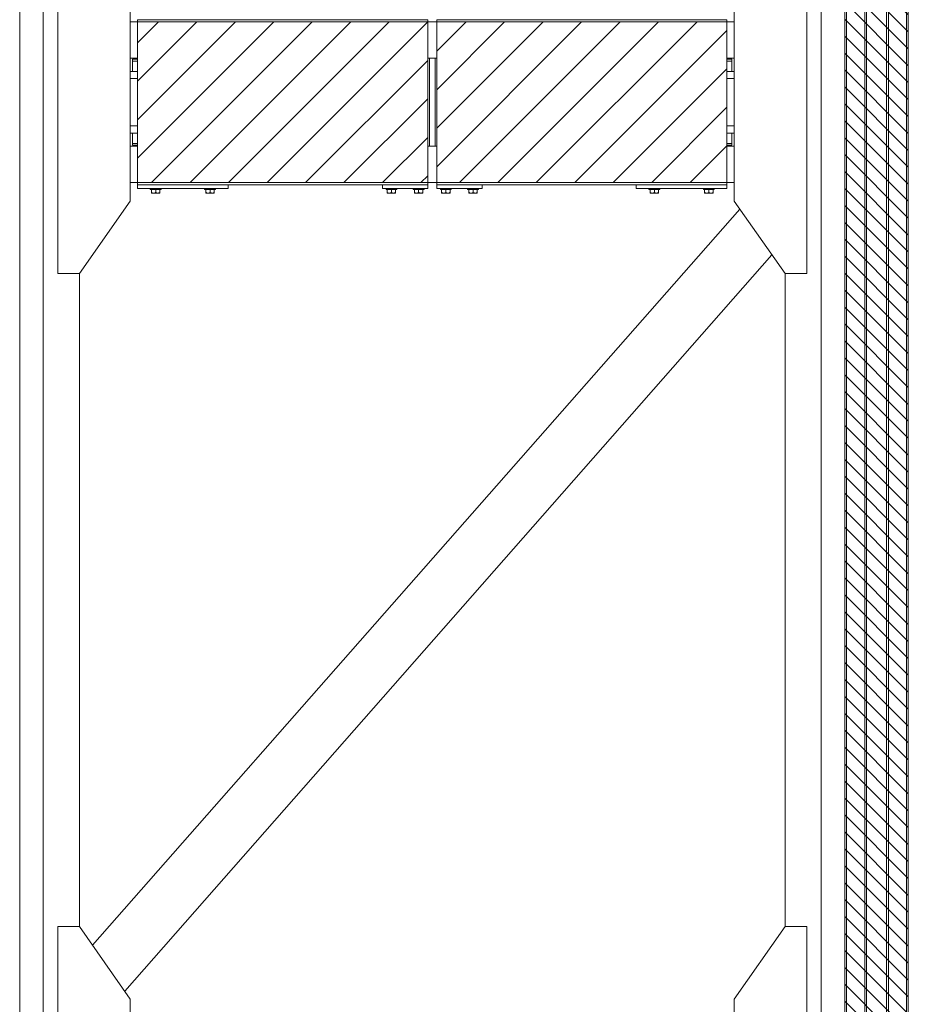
# Model space of a CAD drawing. Header units: millimetres. Extents: x 11264 to 19674, y -752784 to -746844.
# Tile 10 of 56: x 13044 to 13421, y -748548 to -748129. Entities that reach past the tile are written whole.
import ezdxf

# ---------------------------------------------------------------- set-up
doc = ezdxf.new("R2010")
doc.units = ezdxf.units.MM
doc.header["$MEASUREMENT"] = 0
doc.linetypes.add('DGN Style 1', pattern=[238.07239474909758, 0.396127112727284, -237.6762676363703])
doc.linetypes.add('DGN Style 6', pattern=[753.4337684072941, 0.396127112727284, -158.4508450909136, 277.2889789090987, -158.4508450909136, 0.396127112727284, -158.4508450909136])
doc.layers.add('Main Cradle', color=7, linetype='Continuous', lineweight=0)
doc.layers.add('Main Cradle Blocks', color=7, linetype='Continuous', lineweight=0)
pattern_1 = [(45, (-2252.384849, 1676.794491), (-8.171492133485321, 8.171492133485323), [])]

# ---------------------------------------------------------------- blocks, each defined once
blk = doc.blocks.new('*U58')
at = {"linetype": 'DGN Style 6', "lineweight": 0}
h = blk.add_hatch(dxfattribs=at)
h.set_pattern_fill('HATCH', color=5, style=0, pattern_type=2)
h.set_pattern_definition([(135, (-2096.801737, 1050.682466), (3.595456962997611, 3.59545696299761), [])])
h.paths.add_polyline_path([(-2074.454782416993, 1021.15248072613), (-2074.454782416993, 2278.470879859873), (-2047.490233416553, 2278.470879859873), (-2047.490233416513, 1021.15248072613)])
at = {"linetype": 'Continuous', "lineweight": 0}
h = blk.add_hatch(dxfattribs=at)
h.set_pattern_fill('HATCH', color=30, style=0, pattern_type=2)
h.set_pattern_definition(pattern_1)
h.paths.add_polyline_path([(-2374.932308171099, 1615.682283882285), (-2251.665798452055, 1615.682283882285), (-2251.665798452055, 1683.941113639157), (-2374.932308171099, 1683.941113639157)])
h = blk.add_hatch(dxfattribs=at)
h.set_pattern_fill('HATCH', color=30, style=0, pattern_type=2)
h.set_pattern_definition(pattern_1)
h.paths.add_polyline_path([(-2247.782903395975, 1615.682283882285), (-2124.516393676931, 1615.682283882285), (-2124.516393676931, 1683.941113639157), (-2247.782903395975, 1683.941113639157)])
at = {"color": 5, "linetype": 'Continuous', "lineweight": 0, "flags": 128}
blk.add_lwpolyline([(-2074.454782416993, 1021.15248072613), (-2074.454782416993, 2278.470879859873), (-2047.490233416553, 2278.470879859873), (-2047.490233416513, 1021.15248072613), (-2074.454782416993, 1021.15248072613)], close=True, dxfattribs=at)
at = {"color": 30, "linetype": 'Continuous', "lineweight": 13, "flags": 128}
for points in [[(-2374.932308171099, 1615.682283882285), (-2251.665798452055, 1615.682283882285), (-2251.665798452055, 1683.941113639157), (-2374.932308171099, 1683.941113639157), (-2374.932308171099, 1615.682283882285)], [(-2247.782903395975, 1615.682283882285), (-2124.516393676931, 1615.682283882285), (-2124.516393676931, 1683.941113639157), (-2247.782903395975, 1683.941113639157), (-2247.782903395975, 1615.682283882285)]]:
    blk.add_lwpolyline(points, close=True, dxfattribs=at)
at = {"layer": 'Main Cradle', "color": 7, "linetype": 'Continuous', "lineweight": 0}
for p, q in [((-2424.99376726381, 2278.471174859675), (-2424.99376726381, 1021.152222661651)), ((-2414.993767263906, 2278.471174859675), (-2414.993767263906, 1021.152222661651)), ((-2084.454476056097, 2278.471174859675), (-2084.454476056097, 1021.152222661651)), ((-2074.454476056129, 2278.471174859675), (-2074.454476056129, 1021.152222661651)), ((-2073.743629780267, 2278.471174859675), (-2073.743629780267, 1021.152222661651)), ((-2065.979899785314, 2278.471174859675), (-2065.979899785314, 1021.152222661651)), ((-2065.209483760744, 2278.471174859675), (-2065.209483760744, 1021.152222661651)), ((-2056.73490748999, 2278.471174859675), (-2056.73490748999, 1021.152222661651)), ((-2055.964491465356, 2278.471174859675), (-2055.964491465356, 1021.152222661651)), ((-2048.200761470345, 2278.471174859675), (-2048.200761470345, 1021.152222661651)), ((-2047.489915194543, 2278.471174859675), (-2047.489915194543, 1021.152222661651)), ((-2378.013295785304, 1683.941128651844), (-2374.916726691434, 1683.941128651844)), ((-2251.650160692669, 1683.941128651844), (-2247.798082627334, 1683.941128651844)), ((-2124.531516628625, 1683.941128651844), (-2121.434947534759, 1683.941128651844)), ((-2378.013397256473, 1668.532808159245), (-2374.916726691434, 1668.532808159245)), ((-2251.650160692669, 1668.532808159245), (-2250.956787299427, 1668.532808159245)), ((-2248.491456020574, 1668.532808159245), (-2247.798082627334, 1668.532808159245)), ((-2124.531516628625, 1668.532808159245), (-2121.434846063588, 1668.532808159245)), ((-2377.027669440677, 1667.300142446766), (-2374.916724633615, 1667.300142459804)), ((-2377.027669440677, 1667.300142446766), (-2377.02766556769, 1667.300142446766)), ((-2377.027669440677, 1667.300142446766), (-2377.027669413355, 1662.908774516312)), ((-2377.027665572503, 1668.070558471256), (-2374.916724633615, 1668.070558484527)), ((-2377.027665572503, 1668.070558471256), (-2374.916724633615, 1668.070558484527)), ((-2377.027665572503, 1668.070558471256), (-2377.02766556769, 1667.300142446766)), ((-2377.02766556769, 1667.300142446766), (-2374.916724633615, 1667.300142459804)), ((-2124.531518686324, 1668.070558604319), (-2122.420577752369, 1668.070558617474)), ((-2124.531518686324, 1668.070558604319), (-2122.420577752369, 1668.070558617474)), ((-2124.531518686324, 1667.300142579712), (-2122.420577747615, 1667.30014259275)), ((-2124.531518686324, 1667.300142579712), (-2122.420581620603, 1667.30014259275)), ((-2122.42058159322, 1662.908774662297), (-2122.420581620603, 1667.30014259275)), ((-2122.420577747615, 1667.30014259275), (-2122.420577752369, 1668.070558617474)), ((-2378.013436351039, 1662.908774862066), (-2377.027669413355, 1662.908774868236)), ((-2378.013436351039, 1662.908774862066), (-2374.916724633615, 1662.908774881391)), ((-2374.916724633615, 1662.908774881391), (-2377.027666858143, 1662.908774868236)), ((-2124.531518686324, 1662.908775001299), (-2121.434806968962, 1662.908775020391)), ((-2122.420579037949, 1662.908775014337), (-2124.531518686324, 1662.908775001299)), ((-2122.42058159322, 1662.908775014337), (-2121.434806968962, 1662.908775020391)), ((-2122.420579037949, 1662.908775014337), (-2122.42058159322, 1662.908775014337)), ((-2378.013456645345, 1659.827110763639), (-2374.916724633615, 1659.827110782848)), ((-2378.013456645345, 1659.827107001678), (-2377.027669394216, 1659.827107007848)), ((-2378.013456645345, 1659.827107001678), (-2374.916724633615, 1659.827107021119)), ((-2377.027669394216, 1659.827107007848), (-2378.013456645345, 1659.827107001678)), ((-2374.916724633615, 1659.827107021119), (-2378.013456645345, 1659.827107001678)), ((-2124.531518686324, 1659.827110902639), (-2121.434786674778, 1659.827110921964)), ((-2124.531518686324, 1659.827107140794), (-2121.434786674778, 1659.827107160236)), ((-2121.434786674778, 1659.827107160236), (-2124.531518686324, 1659.827107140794)), ((-2122.420579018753, 1659.82711091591), (-2122.420581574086, 1659.82711091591)), ((-2122.420581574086, 1659.827107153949), (-2121.434786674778, 1659.827107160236)), ((-2121.434786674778, 1659.827107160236), (-2122.420581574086, 1659.827107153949)), ((-2377.027669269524, 1639.796290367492), (-2378.013588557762, 1639.796290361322)), ((-2378.013588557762, 1639.796290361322), (-2374.916724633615, 1639.796290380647)), ((-2124.531518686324, 1639.796290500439), (-2121.434654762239, 1639.796290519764)), ((-2121.434654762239, 1639.796290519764), (-2122.420581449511, 1639.796290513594)), ((-2378.013608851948, 1636.714626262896), (-2374.916724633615, 1636.714626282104)), ((-2377.027669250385, 1636.714626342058), (-2377.027669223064, 1632.323254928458)), ((-2124.531518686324, 1636.714626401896), (-2121.434634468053, 1636.714626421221)), ((-2122.420579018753, 1636.714626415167), (-2122.420581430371, 1636.714626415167)), ((-2122.420581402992, 1632.323255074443), (-2122.420581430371, 1636.714626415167)), ((-2378.01364383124, 1631.090589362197), (-2374.916726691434, 1631.090589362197)), ((-2377.027669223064, 1632.323254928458), (-2374.916724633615, 1632.323254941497)), ((-2377.027665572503, 1632.323254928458), (-2374.916724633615, 1632.323254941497)), ((-2377.027665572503, 1632.323254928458), (-2377.02766556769, 1631.552838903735)), ((-2377.02766556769, 1631.552838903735), (-2374.916724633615, 1631.55283891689)), ((-2251.650160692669, 1631.090589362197), (-2250.956787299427, 1631.090589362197)), ((-2248.491456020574, 1631.090589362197), (-2247.798082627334, 1631.090589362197)), ((-2124.531518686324, 1632.323255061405), (-2122.420577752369, 1632.323255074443)), ((-2124.531518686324, 1632.323255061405), (-2122.420581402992, 1632.323255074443)), ((-2124.531518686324, 1631.552839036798), (-2122.420577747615, 1631.552839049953)), ((-2124.531516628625, 1631.090589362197), (-2121.434599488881, 1631.090589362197)), ((-2122.420581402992, 1632.323255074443), (-2122.420577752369, 1632.323255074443)), ((-2122.420577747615, 1631.552839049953), (-2122.420577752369, 1632.323255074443)), ((-2378.013745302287, 1615.682268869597), (-2374.916726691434, 1615.682268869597)), ((-2251.650160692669, 1615.682268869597), (-2247.798082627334, 1615.682268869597)), ((-2124.531516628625, 1615.682268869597), (-2121.434498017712, 1615.682268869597)), ((-2119.078427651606, 1604.458299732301), (-2394.010506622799, 1291.808857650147)), ((-2105.437233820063, 1584.970969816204), (-2380.369526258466, 1272.321284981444)), ((-2399.585446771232, 1577.007525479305), (-2399.585446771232, 1299.771872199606)), ((-2099.862796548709, 1577.007525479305), (-2099.862796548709, 1299.771872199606))]:
    blk.add_line(p, q, dxfattribs=at)
at = {"layer": 'Main Cradle', "color": 7, "linetype": 'Continuous', "lineweight": 0, "flags": 128}
for points in [[(-2399.585446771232, 1577.007526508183), (-2378.013798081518, 1607.824025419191), (-2378.013245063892, 1691.799372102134), (-2399.584486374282, 1722.616155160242), (-2408.82947866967, 1722.616216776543), (-2408.83043906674, 1577.007588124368), (-2399.585446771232, 1577.007526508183)], [(-2099.862796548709, 1577.007526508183), (-2121.434445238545, 1607.824025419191), (-2121.434998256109, 1691.799372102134), (-2099.863756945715, 1722.616155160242), (-2090.618764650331, 1722.616216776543), (-2090.617804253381, 1577.007588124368), (-2099.862796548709, 1577.007526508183)], [(-2399.585446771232, 1154.163242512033), (-2378.013798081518, 1184.979741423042), (-2378.013245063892, 1268.955088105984), (-2399.584486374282, 1299.771871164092), (-2408.82947866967, 1299.771932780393), (-2408.83043906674, 1154.163304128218), (-2399.585446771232, 1154.163242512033)], [(-2099.862796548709, 1154.163242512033), (-2121.434445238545, 1184.979741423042), (-2121.434998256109, 1268.955088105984), (-2099.863756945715, 1299.771871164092), (-2090.618764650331, 1299.771932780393), (-2090.617804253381, 1154.163304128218), (-2099.862796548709, 1154.163242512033)]]:
    blk.add_lwpolyline(points, dxfattribs=at)
at = {"layer": 'Main Cradle', "color": 7, "linetype": 'Continuous', "lineweight": 0, "ltscale": 0.1540832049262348, "flags": 128}
blk.add_lwpolyline([(-2250.956787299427, 1668.532808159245), (-2248.491456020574, 1668.532808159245), (-2248.491456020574, 1631.090589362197), (-2250.956787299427, 1631.090589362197), (-2250.956787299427, 1668.532808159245)], dxfattribs=at)
at = {"layer": 'Main Cradle Blocks', "color": 7, "linetype": 'Continuous', "lineweight": 0}
for p, q in [((-2251.650161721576, 1684.865627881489), (-2374.916725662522, 1684.865627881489)), ((-2374.916725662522, 1614.757769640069), (-2374.916725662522, 1684.865627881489)), ((-2374.916725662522, 1683.941128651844), (-2374.916725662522, 1684.865627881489)), ((-2251.650161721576, 1614.757769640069), (-2251.650161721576, 1684.865627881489)), ((-2251.650161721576, 1683.941128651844), (-2251.650161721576, 1684.865627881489)), ((-2247.798081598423, 1684.865627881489), (-2124.531517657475, 1684.865627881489)), ((-2247.798081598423, 1614.757769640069), (-2247.798081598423, 1684.865627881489)), ((-2247.798081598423, 1683.941128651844), (-2247.798081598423, 1684.865627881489)), ((-2124.531517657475, 1614.757769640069), (-2124.531517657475, 1684.865627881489)), ((-2124.531517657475, 1683.941128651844), (-2124.531517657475, 1684.865627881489)), ((-2374.916725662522, 1615.682268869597), (-2374.916725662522, 1614.757769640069)), ((-2374.916725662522, 1614.757769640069), (-2251.650161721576, 1614.757769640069)), ((-2374.916725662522, 1614.757768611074), (-2374.916725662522, 1613.21693759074)), ((-2336.395924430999, 1614.757768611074), (-2336.395924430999, 1613.21693759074)), ((-2270.91056233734, 1614.757768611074), (-2270.91056233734, 1613.21693759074)), ((-2251.650161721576, 1615.682268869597), (-2251.650161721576, 1614.757769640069)), ((-2251.650161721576, 1614.757768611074), (-2251.650161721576, 1613.21693759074)), ((-2247.798081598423, 1615.682268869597), (-2247.798081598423, 1614.757769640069)), ((-2124.531517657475, 1614.757769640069), (-2247.798081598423, 1614.757769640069)), ((-2247.798081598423, 1614.757768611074), (-2247.798081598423, 1613.21693759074)), ((-2228.537680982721, 1614.757768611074), (-2228.537680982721, 1613.21693759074)), ((-2163.052318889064, 1614.757768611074), (-2163.052318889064, 1613.21693759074)), ((-2124.531517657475, 1615.682268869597), (-2124.531517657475, 1614.757769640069)), ((-2124.531517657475, 1614.757768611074), (-2124.531517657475, 1613.21693759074)), ((-2336.395924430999, 1613.21693759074), (-2374.916725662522, 1613.21693759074)), ((-2369.523813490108, 1613.21693759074), (-2369.523813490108, 1612.754687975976)), ((-2369.523813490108, 1613.21693759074), (-2364.901317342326, 1613.21693759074)), ((-2369.523813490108, 1612.754687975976), (-2364.901317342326, 1612.754687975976)), ((-2368.997325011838, 1612.754687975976), (-2368.997325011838, 1611.489959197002)), ((-2368.997325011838, 1611.213855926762), (-2368.104945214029, 1611.213855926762)), ((-2368.104945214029, 1611.213855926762), (-2366.32018561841, 1611.213855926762)), ((-2367.212565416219, 1612.754687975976), (-2367.212565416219, 1611.489959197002)), ((-2366.32018561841, 1611.213855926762), (-2365.427805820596, 1611.213855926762)), ((-2365.427805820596, 1612.754687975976), (-2365.427805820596, 1611.489959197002)), ((-2364.901317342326, 1612.754687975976), (-2364.901317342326, 1613.21693759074)), ((-2346.411332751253, 1613.21693759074), (-2346.411332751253, 1612.754687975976)), ((-2341.788836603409, 1613.21693759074), (-2346.411332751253, 1613.21693759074)), ((-2341.788836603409, 1612.754687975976), (-2346.411332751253, 1612.754687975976)), ((-2345.884844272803, 1612.754687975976), (-2345.884844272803, 1611.489959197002)), ((-2344.99246447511, 1611.213855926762), (-2345.884844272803, 1611.213855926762)), ((-2343.207704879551, 1611.213855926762), (-2344.99246447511, 1611.213855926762)), ((-2344.100084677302, 1612.754687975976), (-2344.100084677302, 1611.489959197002)), ((-2342.315325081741, 1611.213855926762), (-2343.207704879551, 1611.213855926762)), ((-2342.315325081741, 1612.754687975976), (-2342.315325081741, 1611.489959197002)), ((-2341.788836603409, 1612.754687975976), (-2341.788836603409, 1613.21693759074)), ((-2251.650161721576, 1613.21693759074), (-2270.91056233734, 1613.21693759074)), ((-2269.369730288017, 1613.21693759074), (-2269.369730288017, 1612.754687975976)), ((-2269.369730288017, 1613.21693759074), (-2264.747234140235, 1613.21693759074)), ((-2269.369730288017, 1612.754687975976), (-2264.747234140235, 1612.754687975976)), ((-2268.843241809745, 1612.754687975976), (-2268.843241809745, 1611.489959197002)), ((-2268.843241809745, 1611.213855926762), (-2267.950862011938, 1611.213855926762)), ((-2267.950862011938, 1611.213855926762), (-2266.166102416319, 1611.213855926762)), ((-2267.058482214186, 1612.754687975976), (-2267.058482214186, 1611.489959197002)), ((-2266.166102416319, 1611.213855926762), (-2265.273722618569, 1611.213855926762)), ((-2265.273722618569, 1612.754687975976), (-2265.273722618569, 1611.489959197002)), ((-2264.747234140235, 1612.754687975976), (-2264.747234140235, 1613.21693759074)), ((-2257.813489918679, 1613.21693759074), (-2257.813489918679, 1612.754687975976)), ((-2253.190993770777, 1613.21693759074), (-2257.813489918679, 1613.21693759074)), ((-2253.190993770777, 1612.754687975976), (-2257.813489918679, 1612.754687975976)), ((-2257.287001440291, 1612.754687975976), (-2257.287001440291, 1611.489959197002)), ((-2256.394621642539, 1611.213855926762), (-2257.287001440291, 1611.213855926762)), ((-2254.609862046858, 1611.213855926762), (-2256.394621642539, 1611.213855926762)), ((-2255.502241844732, 1612.754687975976), (-2255.502241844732, 1611.489959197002)), ((-2253.717482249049, 1611.213855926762), (-2254.609862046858, 1611.213855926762)), ((-2253.717482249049, 1612.754687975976), (-2253.717482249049, 1611.489959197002)), ((-2253.190993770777, 1612.754687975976), (-2253.190993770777, 1613.21693759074)), ((-2247.798081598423, 1613.21693759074), (-2228.537680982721, 1613.21693759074)), ((-2246.257249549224, 1613.21693759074), (-2246.257249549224, 1612.754687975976)), ((-2246.257249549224, 1613.21693759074), (-2241.6347534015, 1613.21693759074)), ((-2246.257249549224, 1612.754687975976), (-2241.6347534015, 1612.754687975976)), ((-2245.73076107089, 1612.754687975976), (-2245.73076107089, 1611.489959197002)), ((-2245.73076107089, 1611.213855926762), (-2244.838381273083, 1611.213855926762)), ((-2244.838381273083, 1611.213855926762), (-2243.05362167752, 1611.213855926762)), ((-2243.946001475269, 1612.754687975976), (-2243.946001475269, 1611.489959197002)), ((-2243.05362167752, 1611.213855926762), (-2242.161241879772, 1611.213855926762)), ((-2242.161241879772, 1612.754687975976), (-2242.161241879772, 1611.489959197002)), ((-2241.6347534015, 1612.754687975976), (-2241.6347534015, 1613.21693759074)), ((-2234.701009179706, 1613.21693759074), (-2234.701009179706, 1612.754687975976)), ((-2230.078513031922, 1613.21693759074), (-2234.701009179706, 1613.21693759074)), ((-2230.078513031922, 1612.754687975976), (-2234.701009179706, 1612.754687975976)), ((-2234.174520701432, 1612.754687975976), (-2234.174520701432, 1611.489959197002)), ((-2233.282140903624, 1611.213855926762), (-2234.174520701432, 1611.213855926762)), ((-2231.497381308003, 1611.213855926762), (-2233.282140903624, 1611.213855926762)), ((-2232.389761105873, 1612.754687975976), (-2232.389761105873, 1611.489959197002)), ((-2230.605001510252, 1611.213855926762), (-2231.497381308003, 1611.213855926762)), ((-2230.605001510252, 1612.754687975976), (-2230.605001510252, 1611.489959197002)), ((-2230.078513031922, 1612.754687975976), (-2230.078513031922, 1613.21693759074)), ((-2163.052318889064, 1613.21693759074), (-2124.531517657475, 1613.21693759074)), ((-2157.659406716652, 1613.21693759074), (-2157.659406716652, 1612.754687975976)), ((-2157.659406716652, 1613.21693759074), (-2153.036910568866, 1613.21693759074)), ((-2157.659406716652, 1612.754687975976), (-2153.036910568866, 1612.754687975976)), ((-2157.13291823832, 1612.754687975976), (-2157.13291823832, 1611.489959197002)), ((-2157.13291823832, 1611.213855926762), (-2156.240538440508, 1611.213855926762)), ((-2156.240538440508, 1611.213855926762), (-2154.455778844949, 1611.213855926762)), ((-2155.348158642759, 1612.754687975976), (-2155.348158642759, 1611.489959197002)), ((-2154.455778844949, 1611.213855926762), (-2153.563399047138, 1611.213855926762)), ((-2153.563399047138, 1612.754687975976), (-2153.563399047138, 1611.489959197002)), ((-2153.036910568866, 1612.754687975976), (-2153.036910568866, 1613.21693759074)), ((-2134.546925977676, 1613.21693759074), (-2134.546925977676, 1612.754687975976)), ((-2129.924429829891, 1613.21693759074), (-2134.546925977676, 1613.21693759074)), ((-2129.924429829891, 1612.754687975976), (-2134.546925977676, 1612.754687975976)), ((-2134.020437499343, 1612.754687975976), (-2134.020437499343, 1611.489959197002)), ((-2133.128057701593, 1611.213855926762), (-2134.020437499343, 1611.213855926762)), ((-2131.343298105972, 1611.213855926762), (-2133.128057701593, 1611.213855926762)), ((-2132.23567790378, 1612.754687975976), (-2132.23567790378, 1611.489959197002)), ((-2130.450918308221, 1611.213855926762), (-2131.343298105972, 1611.213855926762)), ((-2130.450918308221, 1612.754687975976), (-2130.450918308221, 1611.489959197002)), ((-2129.924429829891, 1612.754687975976), (-2129.924429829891, 1613.21693759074))]:
    blk.add_line(p, q, dxfattribs=at)
for points in [[(-2368.997325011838, 1611.489959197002), (-2368.721105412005, 1611.329607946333), (-2368.417434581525, 1611.211975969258), (-2368.104945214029, 1611.213855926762)], [(-2367.212565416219, 1611.489959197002), (-2366.936345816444, 1611.329607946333), (-2366.632674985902, 1611.211975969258), (-2366.32018561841, 1611.213855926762)], [(-2344.100084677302, 1611.489959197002), (-2344.376304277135, 1611.329607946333), (-2344.679975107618, 1611.211975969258), (-2344.99246447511, 1611.213855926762)], [(-2342.315325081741, 1611.489959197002), (-2342.591544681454, 1611.329607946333), (-2342.895215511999, 1611.211975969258), (-2343.207704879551, 1611.213855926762)], [(-2268.843241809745, 1611.489959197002), (-2268.567022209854, 1611.329607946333), (-2268.263351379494, 1611.211975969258), (-2267.950862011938, 1611.213855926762)], [(-2267.058482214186, 1611.489959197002), (-2266.782262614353, 1611.329607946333), (-2266.478591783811, 1611.211975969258), (-2266.166102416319, 1611.213855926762)], [(-2255.502241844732, 1611.489959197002), (-2255.778461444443, 1611.329607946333), (-2256.082132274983, 1611.211975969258), (-2256.394621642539, 1611.213855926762)], [(-2253.717482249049, 1611.489959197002), (-2253.993701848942, 1611.329607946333), (-2254.297372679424, 1611.211975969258), (-2254.609862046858, 1611.213855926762)], [(-2245.73076107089, 1611.489959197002), (-2245.454541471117, 1611.329607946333), (-2245.150870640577, 1611.211975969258), (-2244.838381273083, 1611.213855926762)], [(-2243.946001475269, 1611.489959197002), (-2243.669781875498, 1611.329607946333), (-2243.366111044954, 1611.211975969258), (-2243.05362167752, 1611.213855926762)], [(-2232.389761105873, 1611.489959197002), (-2232.665980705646, 1611.329607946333), (-2232.96965153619, 1611.211975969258), (-2233.282140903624, 1611.213855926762)], [(-2230.605001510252, 1611.489959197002), (-2230.881221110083, 1611.329607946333), (-2231.184891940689, 1611.211975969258), (-2231.497381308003, 1611.213855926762)], [(-2157.13291823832, 1611.489959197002), (-2156.856698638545, 1611.329607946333), (-2156.553027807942, 1611.211975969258), (-2156.240538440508, 1611.213855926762)], [(-2155.348158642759, 1611.489959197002), (-2155.071939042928, 1611.329607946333), (-2154.768268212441, 1611.211975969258), (-2154.455778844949, 1611.213855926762)], [(-2132.23567790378, 1611.489959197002), (-2132.511897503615, 1611.329607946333), (-2132.815568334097, 1611.211975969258), (-2133.128057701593, 1611.213855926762)], [(-2130.450918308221, 1611.489959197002), (-2130.727137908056, 1611.329607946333), (-2131.0308087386, 1611.211975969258), (-2131.343298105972, 1611.213855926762)]]:
    blk.add_open_spline(points, degree=3, dxfattribs=at)
for points, knots in [([(-2368.997325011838, 1611.213855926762), (-2368.997325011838, 1611.220179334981), (-2368.997325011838, 1611.233022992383), (-2368.997325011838, 1611.331226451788), (-2368.997325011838, 1611.434742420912), (-2368.997325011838, 1611.489959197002)], [0, 0, 0, 0, 0.3115323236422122, 0.6327623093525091, 1, 1, 1, 1]), ([(-2368.104945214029, 1611.213855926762), (-2368.027609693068, 1611.217322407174), (-2367.79446852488, 1611.23177280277), (-2367.493691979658, 1611.337900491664), (-2367.282698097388, 1611.450969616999), (-2367.212565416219, 1611.489959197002)], [0, 0, 0, 0, 0.2486895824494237, 0.7501171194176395, 1, 1, 1, 1]), ([(-2366.32018561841, 1611.213855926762), (-2366.242850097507, 1611.217322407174), (-2366.009708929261, 1611.23177280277), (-2365.708932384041, 1611.337900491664), (-2365.497938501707, 1611.450969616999), (-2365.427805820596, 1611.489959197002)], [0, 0, 0, 0, 0.2486895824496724, 0.7501171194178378, 1, 1, 1, 1]), ([(-2365.427805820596, 1611.489959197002), (-2365.427805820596, 1611.386569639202), (-2365.427805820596, 1611.240878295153), (-2365.427805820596, 1611.220637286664), (-2365.427805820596, 1611.213855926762)], [0, 0, 0, 0, 0.6793567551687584, 1, 1, 1, 1]), ([(-2344.99246447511, 1611.213855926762), (-2345.069799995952, 1611.217322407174), (-2345.30294116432, 1611.23177280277), (-2345.603717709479, 1611.337900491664), (-2345.814711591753, 1611.450969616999), (-2345.884844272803, 1611.489959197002)], [0, 0, 0, 0, 0.2486895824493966, 0.7501171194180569, 1, 1, 1, 1]), ([(-2345.884844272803, 1611.489959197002), (-2345.884844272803, 1611.386569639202), (-2345.884844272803, 1611.240878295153), (-2345.884844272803, 1611.220637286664), (-2345.884844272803, 1611.213855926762)], [0, 0, 0, 0, 0.679356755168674, 1, 1, 1, 1]), ([(-2343.207704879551, 1611.213855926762), (-2343.285040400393, 1611.217322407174), (-2343.518181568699, 1611.23177280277), (-2343.818958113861, 1611.337900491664), (-2344.029951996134, 1611.450969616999), (-2344.100084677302, 1611.489959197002)], [0, 0, 0, 0, 0.2486895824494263, 0.7501171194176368, 1, 1, 1, 1]), ([(-2342.315325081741, 1611.213855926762), (-2342.315325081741, 1611.220179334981), (-2342.315325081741, 1611.233022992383), (-2342.315325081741, 1611.331226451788), (-2342.315325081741, 1611.434742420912), (-2342.315325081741, 1611.489959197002)], [0, 0, 0, 0, 0.3115323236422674, 0.6327623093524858, 1, 1, 1, 1]), ([(-2268.843241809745, 1611.213855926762), (-2268.843241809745, 1611.220179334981), (-2268.843241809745, 1611.233022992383), (-2268.843241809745, 1611.331226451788), (-2268.843241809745, 1611.434742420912), (-2268.843241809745, 1611.489959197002)], [0, 0, 0, 0, 0.3115323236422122, 0.6327623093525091, 1, 1, 1, 1]), ([(-2267.950862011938, 1611.213855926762), (-2267.873526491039, 1611.217322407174), (-2267.640385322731, 1611.23177280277), (-2267.339608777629, 1611.337900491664), (-2267.128614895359, 1611.450969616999), (-2267.058482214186, 1611.489959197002)], [0, 0, 0, 0, 0.2486895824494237, 0.7501171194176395, 1, 1, 1, 1]), ([(-2266.166102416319, 1611.213855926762), (-2266.088766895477, 1611.217322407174), (-2265.85562572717, 1611.23177280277), (-2265.554849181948, 1611.337900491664), (-2265.343855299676, 1611.450969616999), (-2265.273722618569, 1611.489959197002)], [0, 0, 0, 0, 0.2486895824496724, 0.7501171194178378, 1, 1, 1, 1]), ([(-2265.273722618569, 1611.489959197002), (-2265.273722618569, 1611.386569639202), (-2265.273722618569, 1611.240878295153), (-2265.273722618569, 1611.220637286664), (-2265.273722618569, 1611.213855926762)], [0, 0, 0, 0, 0.6793567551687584, 1, 1, 1, 1]), ([(-2256.394621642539, 1611.213855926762), (-2256.471957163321, 1611.217322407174), (-2256.705098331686, 1611.23177280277), (-2257.005874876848, 1611.337900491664), (-2257.216868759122, 1611.450969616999), (-2257.287001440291, 1611.489959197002)], [0, 0, 0, 0, 0.2486895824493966, 0.7501171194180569, 1, 1, 1, 1]), ([(-2257.287001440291, 1611.489959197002), (-2257.287001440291, 1611.386569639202), (-2257.287001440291, 1611.240878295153), (-2257.287001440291, 1611.220637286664), (-2257.287001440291, 1611.213855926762)], [0, 0, 0, 0, 0.679356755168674, 1, 1, 1, 1]), ([(-2254.609862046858, 1611.213855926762), (-2254.687197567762, 1611.217322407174), (-2254.920338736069, 1611.23177280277), (-2255.221115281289, 1611.337900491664), (-2255.432109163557, 1611.450969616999), (-2255.502241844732, 1611.489959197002)], [0, 0, 0, 0, 0.2486895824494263, 0.7501171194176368, 1, 1, 1, 1]), ([(-2253.717482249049, 1611.213855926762), (-2253.717482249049, 1611.220179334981), (-2253.717482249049, 1611.233022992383), (-2253.717482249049, 1611.331226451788), (-2253.717482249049, 1611.434742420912), (-2253.717482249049, 1611.489959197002)], [0, 0, 0, 0, 0.3115323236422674, 0.6327623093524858, 1, 1, 1, 1]), ([(-2245.73076107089, 1611.213855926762), (-2245.73076107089, 1611.220179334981), (-2245.73076107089, 1611.233022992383), (-2245.73076107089, 1611.331226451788), (-2245.73076107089, 1611.434742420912), (-2245.73076107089, 1611.489959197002)], [0, 0, 0, 0, 0.3115323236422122, 0.6327623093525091, 1, 1, 1, 1]), ([(-2244.838381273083, 1611.213855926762), (-2244.761045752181, 1611.217322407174), (-2244.527904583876, 1611.23177280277), (-2244.227128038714, 1611.337900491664), (-2244.01613415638, 1611.450969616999), (-2243.946001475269, 1611.489959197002)], [0, 0, 0, 0, 0.2486895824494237, 0.7501171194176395, 1, 1, 1, 1]), ([(-2243.05362167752, 1611.213855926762), (-2242.976286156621, 1611.217322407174), (-2242.743144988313, 1611.23177280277), (-2242.442368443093, 1611.337900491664), (-2242.231374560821, 1611.450969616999), (-2242.161241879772, 1611.489959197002)], [0, 0, 0, 0, 0.2486895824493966, 0.7501171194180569, 1, 1, 1, 1]), ([(-2242.161241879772, 1611.489959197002), (-2242.161241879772, 1611.386569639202), (-2242.161241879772, 1611.240878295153), (-2242.161241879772, 1611.220637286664), (-2242.161241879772, 1611.213855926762)], [0, 0, 0, 0, 0.679356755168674, 1, 1, 1, 1]), ([(-2233.282140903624, 1611.213855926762), (-2233.359476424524, 1611.217322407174), (-2233.592617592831, 1611.23177280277), (-2233.893394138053, 1611.337900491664), (-2234.104388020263, 1611.450969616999), (-2234.174520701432, 1611.489959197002)], [0, 0, 0, 0, 0.2486895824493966, 0.7501171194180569, 1, 1, 1, 1]), ([(-2234.174520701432, 1611.489959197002), (-2234.174520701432, 1611.386569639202), (-2234.174520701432, 1611.240878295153), (-2234.174520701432, 1611.220637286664), (-2234.174520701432, 1611.213855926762)], [0, 0, 0, 0, 0.679356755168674, 1, 1, 1, 1]), ([(-2231.497381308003, 1611.213855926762), (-2231.574716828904, 1611.217322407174), (-2231.807857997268, 1611.23177280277), (-2232.10863454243, 1611.337900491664), (-2232.319628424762, 1611.450969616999), (-2232.389761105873, 1611.489959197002)], [0, 0, 0, 0, 0.2486895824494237, 0.7501171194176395, 1, 1, 1, 1]), ([(-2230.605001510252, 1611.213855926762), (-2230.605001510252, 1611.220179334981), (-2230.605001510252, 1611.233022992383), (-2230.605001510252, 1611.331226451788), (-2230.605001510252, 1611.434742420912), (-2230.605001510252, 1611.489959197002)], [0, 0, 0, 0, 0.3115323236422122, 0.6327623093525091, 1, 1, 1, 1]), ([(-2157.13291823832, 1611.213855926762), (-2157.13291823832, 1611.220179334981), (-2157.13291823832, 1611.233022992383), (-2157.13291823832, 1611.331226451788), (-2157.13291823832, 1611.434742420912), (-2157.13291823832, 1611.489959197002)], [0, 0, 0, 0, 0.3115323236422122, 0.6327623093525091, 1, 1, 1, 1]), ([(-2156.240538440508, 1611.213855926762), (-2156.163202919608, 1611.217322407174), (-2155.930061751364, 1611.23177280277), (-2155.629285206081, 1611.337900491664), (-2155.418291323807, 1611.450969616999), (-2155.348158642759, 1611.489959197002)], [0, 0, 0, 0, 0.2486895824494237, 0.7501171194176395, 1, 1, 1, 1]), ([(-2154.455778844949, 1611.213855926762), (-2154.378443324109, 1611.217322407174), (-2154.145302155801, 1611.23177280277), (-2153.844525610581, 1611.337900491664), (-2153.633531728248, 1611.450969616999), (-2153.563399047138, 1611.489959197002)], [0, 0, 0, 0, 0.2486895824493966, 0.7501171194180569, 1, 1, 1, 1]), ([(-2153.563399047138, 1611.489959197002), (-2153.563399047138, 1611.386569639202), (-2153.563399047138, 1611.240878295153), (-2153.563399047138, 1611.220637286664), (-2153.563399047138, 1611.213855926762)], [0, 0, 0, 0, 0.679356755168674, 1, 1, 1, 1]), ([(-2133.128057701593, 1611.213855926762), (-2133.205393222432, 1611.217322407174), (-2133.438534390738, 1611.23177280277), (-2133.739310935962, 1611.337900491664), (-2133.950304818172, 1611.450969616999), (-2134.020437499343, 1611.489959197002)], [0, 0, 0, 0, 0.2486895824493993, 0.7501171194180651, 1, 1, 1, 1]), ([(-2134.020437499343, 1611.489959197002), (-2134.020437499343, 1611.386569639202), (-2134.020437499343, 1611.240878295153), (-2134.020437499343, 1611.220637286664), (-2134.020437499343, 1611.213855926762)], [0, 0, 0, 0, 0.6793567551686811, 1, 1, 1, 1]), ([(-2131.343298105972, 1611.213855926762), (-2131.420633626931, 1611.217322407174), (-2131.653774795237, 1611.23177280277), (-2131.954551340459, 1611.337900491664), (-2132.165545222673, 1611.450969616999), (-2132.23567790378, 1611.489959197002)], [0, 0, 0, 0, 0.2486895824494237, 0.7501171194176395, 1, 1, 1, 1]), ([(-2130.450918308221, 1611.213855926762), (-2130.450918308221, 1611.220179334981), (-2130.450918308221, 1611.233022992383), (-2130.450918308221, 1611.331226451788), (-2130.450918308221, 1611.434742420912), (-2130.450918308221, 1611.489959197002)], [0, 0, 0, 0, 0.3115323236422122, 0.6327623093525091, 1, 1, 1, 1])]:
    blk.add_open_spline(points, degree=3, knots=knots, dxfattribs=at)

msp = doc.modelspace()

# ---------------------------------------------------------------- block references
at = {"color": 7, "linetype": 'DGN Style 1', "lineweight": 0}
msp.add_blockref('*U58', (15468.65, -749814.3500000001), dxfattribs=at)

doc.saveas('drawing.dxf')
